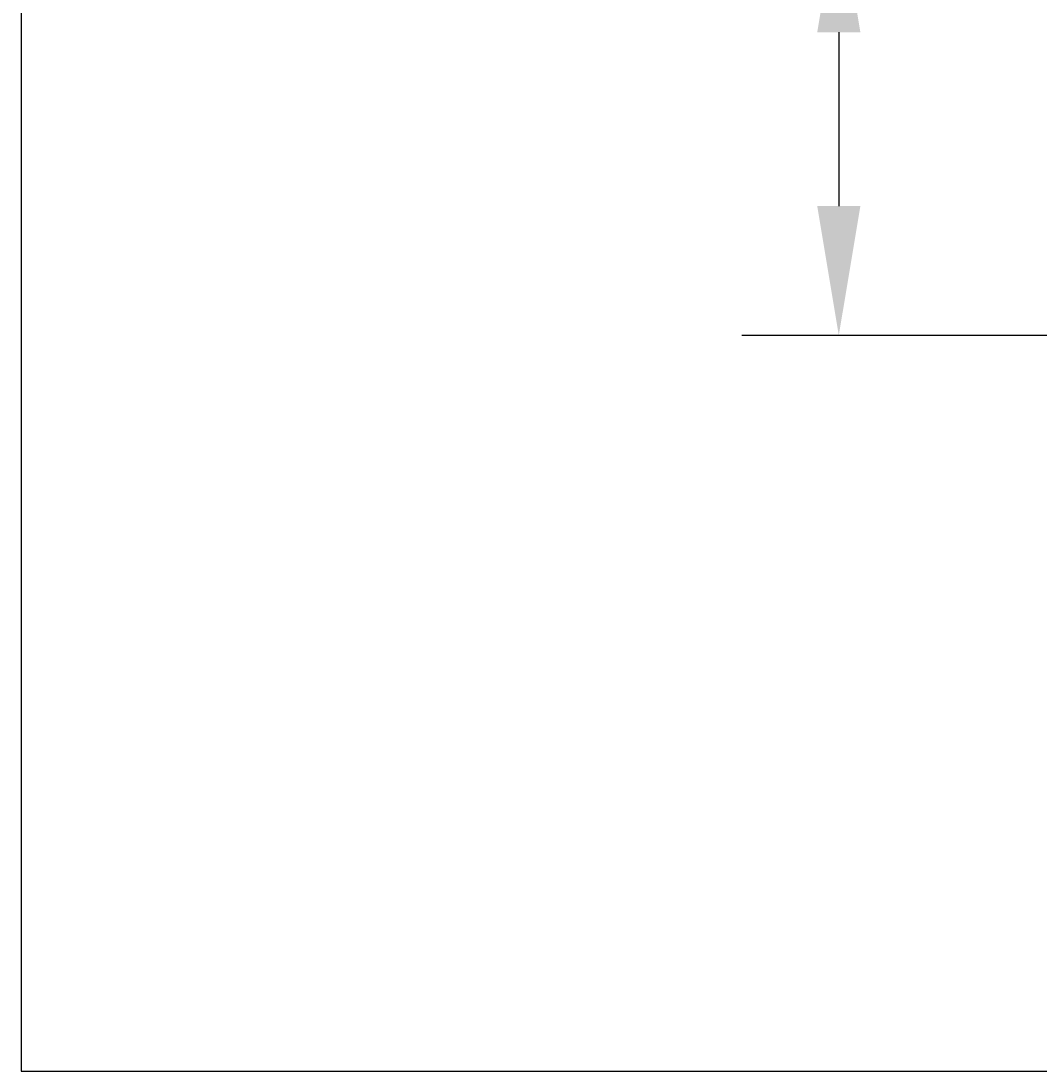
# Model space of a CAD drawing. Header units: millimetres. Extents: x 2789 to 5289, y -3142 to -1142.
# Tile 1 of 21: x 2789 to 3105, y -3142 to -2817. Entities that reach past the tile are written whole.
import ezdxf

# ---------------------------------------------------------------- set-up
doc = ezdxf.new("R2010")
doc.units = ezdxf.units.MM
doc.layers.add('標注線', color=7, linetype='Continuous')
doc.styles.get("Standard").update_dxf_attribs({"font": 'simsun.ttc'})
doc.dimstyles.new('ISO-25', dxfattribs={"dimtxt": 2.5, "dimasz": 40, "dimexe": 30, "dimexo": 0.625, "dimtad": 1, "dimdec": 4, "dimdsep": 46, "dimlunit": 6, "dimtxsty": 'Standard', "dimcen": 2.5, "dimadec": 0, "dimazin": 0, "dimtfac": 1, "dimtdec": 4, "dimtmove": 0, "dimatfit": 3, "dimfxl": 1, "dimtolj": 1, "dimtzin": 0, "dimarcsym": 0})

# ---------------------------------------------------------------- blocks, each defined once
blk = doc.blocks.new('*D50')
at = {"layer": 'Defpoints', "color": 0}
for p in [(3305.6, -2780.36), (3042.4, -2914.16), (3329.6, -2914.16)]:
    blk.add_point(p, dxfattribs=at)
at = {"layer": '標注線', "color": 0, "lineweight": -2}
for p, q in [((3042.4, -2780.36), (3042.4, -2421.79)), ((3304.98, -2780.36), (3012.4, -2780.36)), ((3042.4, -2820.36), (3042.4, -2874.16)), ((3328.98, -2914.16), (3012.4, -2914.16))]:
    blk.add_line(p, q, dxfattribs=at)
at = {"layer": '標注線', "color": 0}
for points in [[(3049.07, -2820.36), (3035.73, -2820.36), (3042.4, -2780.36)], [(3035.73, -2874.16), (3049.07, -2874.16), (3042.4, -2914.16)]]:
    blk.add_solid(points, dxfattribs=at)
at = {"layer": '標注線', "color": 0, "insert": (2982.47, -2581.07), "char_height": 2.5, "attachment_point": 5, "rotation": 90}
blk.add_mtext('{{\\H20x;Max：9.91\\PMin：6.69}}', dxfattribs=at)

msp = doc.modelspace()

# ---------------------------------------------------------------- linework, layer by layer
at = {"layer": '標注線'}
for p, q in [((2789.36266, -1141.7867), (2789.36266, -3141.7867)), ((2789.36266, -3141.7867), (5289.36266, -3141.7867))]:
    msp.add_line(p, q, dxfattribs=at)

# ---------------------------------------------------------------- dimensions: what is measured, and where the dimension line sits
dim = msp.add_linear_dim(base=(3042.4002, -2914.15503), p1=(3305.60468, -2780.35503), p2=(3329.60468, -2914.15503), angle=90, text='{{\\H20x;Max：9.91\\PMin：6.69}}', dimstyle='ISO-25', override={"dimdec": 1, "dimdsep": 44, "dimlunit": 2, "dimtdec": 1, "dimtolj": 0, "dimtzin": 8}, dxfattribs=at)
dim.commit()
dim.dimension.update_dxf_attribs({"geometry": '*D50', "text_midpoint": (3042.4002, -2581.07081), "dimtype": 160})

doc.saveas('drawing.dxf')
